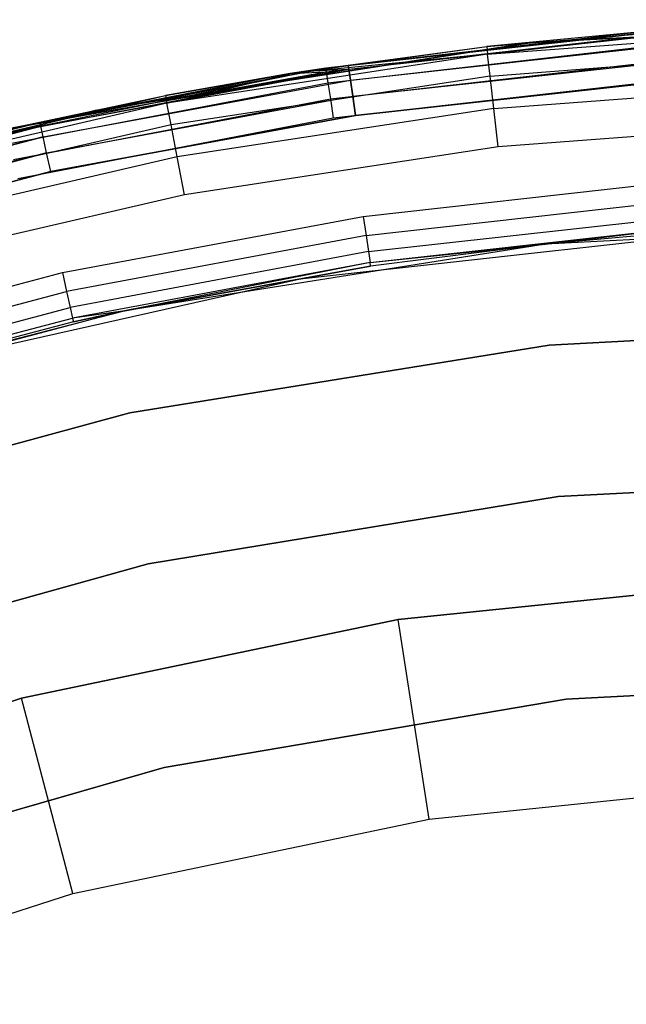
# Model space of a CAD drawing. Extents: x 0.04 to 8.54, y 0.04 to 8.54.
# Tile 28 of 36: x 3.35 to 3.95, y 7.57 to 8.54. Entities that reach past the tile are written whole.
import ezdxf

# ---------------------------------------------------------------- set-up
doc = ezdxf.new("R2010")
doc.units = 0
doc.header["$LTSCALE"] = 2.54
doc.layers.get('0').update_dxf_attribs({"color": 13, "linetype": 'CONTINUOUS'})

# ---------------------------------------------------------------- blocks, each defined once
blk = doc.blocks.new('MURTER_STL')
at = {"color": 0}
for p, q in [((3.85623, 8.52069, -5.3), (4.29322, 8.54322, -5.3)), ((4.29322, 8.54322, -6), (3.85623, 8.52069, -6)), ((3.85623, 8.52069, -5.3), (4.29322, 8.54322, -5.3)), ((4.29322, 8.54322, -6), (3.85623, 8.52069, -6)), ((3.97174, 8.53176, -5.25), (3.65211, 8.49531, -5.25)), ((3.97174, 8.53176, -5.25), (3.65211, 8.49531, -5.25)), ((3.98299, 8.53188, -7.45), (3.67441, 8.49793, -7.45)), ((3.67441, 8.49793, -6.05), (3.98299, 8.53188, -6.05)), ((3.67441, 8.49793, -6.05), (3.98299, 8.53188, -6.05)), ((3.98299, 8.53188, -7.45), (3.67441, 8.49793, -7.45)), ((3.81158, 8.51656, -2.5), (4.06699, 8.53791, -2.5)), ((3.81158, 8.51656, -2.5), (4.06699, 8.53791, -2.5)), ((3.97174, 8.53176, -5.25), (3.81158, 8.51656, -2.5)), ((3.97174, 8.53176, -5.25), (3.81158, 8.51656, -2.5)), ((3.81244, 8.509, -2.46173), (4.06699, 8.53791, -2.5)), ((3.81244, 8.509, -2.46173), (4.06699, 8.53791, -2.5)), ((3.81244, 8.509, -2.46173), (4.13265, 8.53328, -2.46173)), ((3.81244, 8.509, -2.46173), (4.13265, 8.53328, -2.46173)), ((3.65268, 8.49154, -5.26913), (3.97203, 8.52796, -5.26913)), ((3.65268, 8.49154, -5.26913), (3.97203, 8.52796, -5.26913)), ((3.67497, 8.49416, -6.03087), (3.98327, 8.52809, -6.03087)), ((3.67497, 8.49416, -6.03087), (3.98327, 8.52809, -6.03087)), ((3.67497, 8.49416, -7.46913), (3.98327, 8.52809, -7.46913)), ((3.67497, 8.49416, -7.46913), (3.98327, 8.52809, -7.46913)), ((3.42387, 8.45336, -5.3), (3.85623, 8.52069, -5.3)), ((3.85623, 8.52069, -6), (3.42387, 8.45336, -6)), ((3.42387, 8.45336, -5.3), (3.85623, 8.52069, -5.3)), ((3.85623, 8.52069, -6), (3.42387, 8.45336, -6)), ((3.61709, 8.48981, -2.5), (3.81158, 8.51656, -2.5)), ((3.61709, 8.48981, -2.5), (3.81158, 8.51656, -2.5)), ((3.65211, 8.49531, -5.25), (3.81158, 8.51656, -2.5)), ((3.65211, 8.49531, -5.25), (3.81158, 8.51656, -2.5)), ((3.65432, 8.48083, -5.28536), (3.97285, 8.51716, -5.28536)), ((3.65432, 8.48083, -5.28536), (3.97285, 8.51716, -5.28536)), ((3.67655, 8.48344, -6.01464), (3.98406, 8.51728, -6.01464)), ((3.67655, 8.48344, -6.01464), (3.98406, 8.51728, -6.01464)), ((3.67655, 8.48344, -7.48536), (3.98406, 8.51728, -7.48536)), ((3.67655, 8.48344, -7.48536), (3.98406, 8.51728, -7.48536)), ((3.81158, 8.51656, -2.5), (3.81244, 8.509, -2.46173)), ((3.81158, 8.51656, -2.5), (3.81244, 8.509, -2.46173)), ((3.85623, 8.52069, -5.3), (3.85623, 8.52069, -6)), ((3.85623, 8.52069, -5.3), (3.85623, 8.52069, -6)), ((3.81244, 8.509, -2.46173), (3.49499, 8.46056, -2.46173)), ((3.81244, 8.509, -2.46173), (3.49499, 8.46056, -2.46173)), ((3.81244, 8.509, -2.46173), (3.61709, 8.48981, -2.5)), ((3.81244, 8.509, -2.46173), (3.61709, 8.48981, -2.5)), ((3.8149, 8.48746, -2.42929), (3.81244, 8.509, -2.46173)), ((3.8149, 8.48746, -2.42929), (3.81244, 8.509, -2.46173)), ((3.8149, 8.48746, -2.42929), (4.13347, 8.51162, -2.42929)), ((3.8149, 8.48746, -2.42929), (4.13347, 8.51162, -2.42929)), ((3.36914, 8.44154, -7.45), (3.67497, 8.49416, -7.46913)), ((3.36914, 8.44154, -7.45), (3.67497, 8.49416, -7.46913)), ((3.63918, 8.49259, -7.45), (3.36914, 8.44154, -7.45)), ((3.36914, 8.44154, -6.05), (3.63918, 8.49259, -6.05)), ((3.36914, 8.44154, -6.05), (3.63918, 8.49259, -6.05)), ((3.63918, 8.49259, -7.45), (3.36914, 8.44154, -7.45)), ((3.36997, 8.43783, -6.03087), (3.67497, 8.49416, -6.03087)), ((3.36997, 8.43783, -6.03087), (3.67497, 8.49416, -6.03087)), ((3.36997, 8.43783, -7.46913), (3.67497, 8.49416, -7.46913)), ((3.36997, 8.43783, -7.46913), (3.67497, 8.49416, -7.46913)), ((3.63918, 8.49259, -6.05), (3.36997, 8.43783, -6.03087)), ((3.63918, 8.49259, -6.05), (3.36997, 8.43783, -6.03087)), ((3.65211, 8.49531, -5.25), (3.61709, 8.48981, -2.5)), ((3.65211, 8.49531, -5.25), (3.61709, 8.48981, -2.5)), ((3.65211, 8.49531, -5.25), (3.61709, 8.48981, -5.25)), ((3.65211, 8.49531, -5.25), (3.61709, 8.48981, -5.25)), ((3.67441, 8.49793, -7.45), (3.63918, 8.49259, -7.45)), ((3.63918, 8.49259, -6.05), (3.67441, 8.49793, -6.05)), ((3.63918, 8.49259, -6.05), (3.67441, 8.49793, -6.05)), ((3.67441, 8.49793, -7.45), (3.63918, 8.49259, -7.45)), ((3.63918, 8.49259, -6.05), (3.67497, 8.49416, -6.03087)), ((3.63918, 8.49259, -6.05), (3.67497, 8.49416, -6.03087)), ((3.63918, 8.49259, -7.45), (3.67497, 8.49416, -7.46913)), ((3.63918, 8.49259, -7.45), (3.67497, 8.49416, -7.46913)), ((3.63918, 8.49259, -7.45), (3.63918, 8.49259, -6.05)), ((3.63918, 8.49259, -7.45), (3.63918, 8.49259, -6.05)), ((3.65268, 8.49154, -5.26913), (3.65211, 8.49531, -5.25)), ((3.65268, 8.49154, -5.26913), (3.65211, 8.49531, -5.25)), ((3.65676, 8.46479, -5.29619), (3.97408, 8.50098, -5.29619)), ((3.65676, 8.46479, -5.29619), (3.97408, 8.50098, -5.29619)), ((3.67441, 8.49793, -7.45), (3.67441, 8.49793, -6.05)), ((3.67441, 8.49793, -7.45), (3.67441, 8.49793, -6.05)), ((3.67441, 8.49793, -6.05), (3.67497, 8.49416, -6.03087)), ((3.67441, 8.49793, -6.05), (3.67497, 8.49416, -6.03087)), ((3.67497, 8.49416, -7.46913), (3.67441, 8.49793, -7.45)), ((3.67497, 8.49416, -7.46913), (3.67441, 8.49793, -7.45)), ((3.67655, 8.48344, -6.01464), (3.67497, 8.49416, -6.03087)), ((3.67655, 8.48344, -6.01464), (3.67497, 8.49416, -6.03087)), ((3.67497, 8.49416, -7.46913), (3.67655, 8.48344, -7.48536)), ((3.67497, 8.49416, -7.46913), (3.67655, 8.48344, -7.48536)), ((3.67891, 8.46739, -6.00381), (3.98524, 8.5011, -6.00381)), ((3.67891, 8.46739, -6.00381), (3.98524, 8.5011, -6.00381)), ((3.67891, 8.46739, -7.49619), (3.98524, 8.5011, -7.49619)), ((3.67891, 8.46739, -7.49619), (3.98524, 8.5011, -7.49619)), ((3.33615, 8.43479, -5.25), (3.65268, 8.49154, -5.26913)), ((3.33615, 8.43479, -5.25), (3.65268, 8.49154, -5.26913)), ((3.61709, 8.48981, -5.25), (3.33615, 8.43479, -5.25)), ((3.61709, 8.48981, -5.25), (3.33615, 8.43479, -5.25)), ((3.337, 8.43108, -5.26913), (3.65268, 8.49154, -5.26913)), ((3.337, 8.43108, -5.26913), (3.65268, 8.49154, -5.26913)), ((3.37233, 8.42725, -6.01464), (3.67655, 8.48344, -6.01464)), ((3.37233, 8.42725, -6.01464), (3.67655, 8.48344, -6.01464)), ((3.37233, 8.42725, -7.48536), (3.67655, 8.48344, -7.48536)), ((3.37233, 8.42725, -7.48536), (3.67655, 8.48344, -7.48536)), ((3.61709, 8.48981, -5.25), (3.49356, 8.46804, -2.5)), ((3.49356, 8.46804, -2.5), (3.61709, 8.48981, -2.5)), ((3.61709, 8.48981, -5.25), (3.49356, 8.46804, -2.5)), ((3.49356, 8.46804, -2.5), (3.61709, 8.48981, -2.5)), ((3.49499, 8.46056, -2.46173), (3.61709, 8.48981, -2.5)), ((3.49499, 8.46056, -2.46173), (3.61709, 8.48981, -2.5)), ((3.8149, 8.48746, -2.42929), (3.49907, 8.43927, -2.42929)), ((3.8149, 8.48746, -2.42929), (3.49907, 8.43927, -2.42929)), ((3.61709, 8.48981, -5.25), (3.65268, 8.49154, -5.26913)), ((3.61709, 8.48981, -5.25), (3.65268, 8.49154, -5.26913)), ((3.61709, 8.48981, -5.25), (3.61709, 8.48981, -2.5)), ((3.61709, 8.48981, -5.25), (3.61709, 8.48981, -2.5)), ((3.65268, 8.49154, -5.26913), (3.65432, 8.48083, -5.28536)), ((3.65268, 8.49154, -5.26913), (3.65432, 8.48083, -5.28536)), ((3.67891, 8.46739, -6.00381), (3.67655, 8.48344, -6.01464)), ((3.67891, 8.46739, -6.00381), (3.67655, 8.48344, -6.01464)), ((3.67655, 8.48344, -7.48536), (3.67891, 8.46739, -7.49619)), ((3.67655, 8.48344, -7.48536), (3.67891, 8.46739, -7.49619)), ((3.81858, 8.45522, -2.40761), (3.8149, 8.48746, -2.42929)), ((3.81858, 8.45522, -2.40761), (3.8149, 8.48746, -2.42929)), ((3.33944, 8.42052, -5.28536), (3.65432, 8.48083, -5.28536)), ((3.33944, 8.42052, -5.28536), (3.65432, 8.48083, -5.28536)), ((3.65432, 8.48083, -5.28536), (3.65676, 8.46479, -5.29619)), ((3.65432, 8.48083, -5.28536), (3.65676, 8.46479, -5.29619)), ((3.65965, 8.44588, -5.3), (3.97553, 8.4819, -5.3)), ((3.65965, 8.44588, -5.3), (3.97553, 8.4819, -5.3)), ((3.68169, 8.44846, -7.5), (3.98664, 8.48202, -7.5)), ((3.98664, 8.48202, -6), (3.68169, 8.44846, -6)), ((3.98664, 8.48202, -6), (3.68169, 8.44846, -6)), ((3.68169, 8.44846, -7.5), (3.98664, 8.48202, -7.5)), ((3.81858, 8.45522, -2.40761), (4.1347, 8.4792, -2.40761)), ((3.81858, 8.45522, -2.40761), (4.1347, 8.4792, -2.40761)), ((3.18011, 8.3956, -2.5), (3.49356, 8.46804, -2.5)), ((3.18011, 8.3956, -2.5), (3.49356, 8.46804, -2.5)), ((3.33615, 8.43479, -5.25), (3.49356, 8.46804, -2.5)), ((3.33615, 8.43479, -5.25), (3.49356, 8.46804, -2.5)), ((3.3431, 8.40471, -5.29619), (3.65676, 8.46479, -5.29619)), ((3.3431, 8.40471, -5.29619), (3.65676, 8.46479, -5.29619)), ((3.37585, 8.41142, -6.00381), (3.67891, 8.46739, -6.00381)), ((3.37585, 8.41142, -6.00381), (3.67891, 8.46739, -6.00381)), ((3.37585, 8.41142, -7.49619), (3.67891, 8.46739, -7.49619)), ((3.37585, 8.41142, -7.49619), (3.67891, 8.46739, -7.49619)), ((3.49356, 8.46804, -2.5), (3.49499, 8.46056, -2.46173)), ((3.49356, 8.46804, -2.5), (3.49499, 8.46056, -2.46173)), ((3.65676, 8.46479, -5.29619), (3.65965, 8.44588, -5.3)), ((3.65676, 8.46479, -5.29619), (3.65965, 8.44588, -5.3)), ((3.68169, 8.44846, -6), (3.67891, 8.46739, -6.00381)), ((3.68169, 8.44846, -6), (3.67891, 8.46739, -6.00381)), ((3.67891, 8.46739, -7.49619), (3.68169, 8.44846, -7.5)), ((3.67891, 8.46739, -7.49619), (3.68169, 8.44846, -7.5)), ((3.00073, 8.34192, -5.3), (3.42387, 8.45336, -5.3)), ((3.42387, 8.45336, -6), (3.00073, 8.34192, -6)), ((3.00073, 8.34192, -5.3), (3.42387, 8.45336, -5.3)), ((3.42387, 8.45336, -6), (3.00073, 8.34192, -6)), ((3.49499, 8.46056, -2.46173), (3.1821, 8.38826, -2.46173)), ((3.49499, 8.46056, -2.46173), (3.1821, 8.38826, -2.46173)), ((3.42387, 8.45336, -5.3), (3.42387, 8.45336, -6)), ((3.42387, 8.45336, -5.3), (3.42387, 8.45336, -6)), ((3.49907, 8.43927, -2.42929), (3.49499, 8.46056, -2.46173)), ((3.49907, 8.43927, -2.42929), (3.49499, 8.46056, -2.46173)), ((3.81858, 8.45522, -2.40761), (3.50517, 8.40741, -2.40761)), ((3.81858, 8.45522, -2.40761), (3.50517, 8.40741, -2.40761)), ((3.82291, 8.4172, -2.4), (3.81858, 8.45522, -2.40761)), ((3.82291, 8.4172, -2.4), (3.81858, 8.45522, -2.40761)), ((3.3474, 8.38607, -5.3), (3.65965, 8.44588, -5.3)), ((3.3474, 8.38607, -5.3), (3.65965, 8.44588, -5.3)), ((3.38001, 8.39274, -7.5), (3.68169, 8.44846, -7.5)), ((3.68169, 8.44846, -6), (3.38001, 8.39274, -6)), ((3.68169, 8.44846, -6), (3.38001, 8.39274, -6)), ((3.38001, 8.39274, -7.5), (3.68169, 8.44846, -7.5)), ((3.06989, 8.35938, -6.03087), (3.36997, 8.43783, -6.03087)), ((3.06989, 8.35938, -6.03087), (3.36997, 8.43783, -6.03087)), ((3.36997, 8.43783, -7.46913), (3.06989, 8.35938, -7.46913)), ((3.36997, 8.43783, -7.46913), (3.06989, 8.35938, -7.46913)), ((3.49907, 8.43927, -2.42929), (3.18778, 8.36733, -2.42929)), ((3.49907, 8.43927, -2.42929), (3.18778, 8.36733, -2.42929)), ((3.36914, 8.44154, -7.45), (3.21087, 8.40309, -7.45)), ((3.21087, 8.40309, -6.05), (3.36914, 8.44154, -6.05)), ((3.21087, 8.40309, -6.05), (3.36914, 8.44154, -6.05)), ((3.36914, 8.44154, -7.45), (3.21087, 8.40309, -7.45)), ((3.21087, 8.40309, -6.05), (3.36997, 8.43783, -6.03087)), ((3.21087, 8.40309, -6.05), (3.36997, 8.43783, -6.03087)), ((3.36997, 8.43783, -7.46913), (3.21087, 8.40309, -7.45)), ((3.36997, 8.43783, -7.46913), (3.21087, 8.40309, -7.45)), ((3.36914, 8.44154, -7.45), (3.36914, 8.44154, -6.05)), ((3.36914, 8.44154, -7.45), (3.36914, 8.44154, -6.05)), ((3.36914, 8.44154, -6.05), (3.36997, 8.43783, -6.03087)), ((3.36914, 8.44154, -6.05), (3.36997, 8.43783, -6.03087)), ((3.36914, 8.44154, -7.45), (3.36997, 8.43783, -7.46913)), ((3.36914, 8.44154, -7.45), (3.36997, 8.43783, -7.46913)), ((3.37233, 8.42725, -6.01464), (3.36997, 8.43783, -6.03087)), ((3.37233, 8.42725, -6.01464), (3.36997, 8.43783, -6.03087)), ((3.37233, 8.42725, -7.48536), (3.36997, 8.43783, -7.46913)), ((3.37233, 8.42725, -7.48536), (3.36997, 8.43783, -7.46913)), ((3.50517, 8.40741, -2.40761), (3.49907, 8.43927, -2.42929)), ((3.50517, 8.40741, -2.40761), (3.49907, 8.43927, -2.42929)), ((4.13615, 8.44096, -2.4), (3.82291, 8.4172, -2.4)), ((4.13615, 8.44096, -2.4), (3.82291, 8.4172, -2.4)), ((3.07302, 8.349, -6.01464), (3.37233, 8.42725, -6.01464)), ((3.07302, 8.349, -6.01464), (3.37233, 8.42725, -6.01464)), ((3.37233, 8.42725, -7.48536), (3.07302, 8.349, -7.48536)), ((3.37233, 8.42725, -7.48536), (3.07302, 8.349, -7.48536)), ((3.37585, 8.41142, -6.00381), (3.37233, 8.42725, -6.01464)), ((3.37585, 8.41142, -6.00381), (3.37233, 8.42725, -6.01464)), ((3.37585, 8.41142, -7.49619), (3.37233, 8.42725, -7.48536)), ((3.37585, 8.41142, -7.49619), (3.37233, 8.42725, -7.48536)), ((3.82291, 8.4172, -2.4), (3.51237, 8.36982, -2.4)), ((3.82291, 8.4172, -2.4), (3.51237, 8.36982, -2.4)), ((3.07769, 8.33346, -6.00381), (3.37585, 8.41142, -6.00381)), ((3.07769, 8.33346, -6.00381), (3.37585, 8.41142, -6.00381)), ((3.37585, 8.41142, -7.49619), (3.07769, 8.33346, -7.49619)), ((3.37585, 8.41142, -7.49619), (3.07769, 8.33346, -7.49619)), ((3.50517, 8.40741, -2.40761), (3.19627, 8.33602, -2.40761)), ((3.50517, 8.40741, -2.40761), (3.19627, 8.33602, -2.40761)), ((3.38001, 8.39274, -6), (3.37585, 8.41142, -6.00381)), ((3.38001, 8.39274, -6), (3.37585, 8.41142, -6.00381)), ((3.38001, 8.39274, -7.5), (3.37585, 8.41142, -7.49619)), ((3.38001, 8.39274, -7.5), (3.37585, 8.41142, -7.49619)), ((3.51237, 8.36982, -2.4), (3.50517, 8.40741, -2.40761)), ((3.51237, 8.36982, -2.4), (3.50517, 8.40741, -2.40761)), ((3.0832, 8.31514, -7.5), (3.38001, 8.39274, -7.5)), ((3.38001, 8.39274, -6), (3.0832, 8.31514, -6)), ((3.38001, 8.39274, -6), (3.0832, 8.31514, -6)), ((3.0832, 8.31514, -7.5), (3.38001, 8.39274, -7.5)), ((3.68928, 8.3485, -6), (3.99042, 8.38202, -6)), ((3.68928, 8.3485, -6), (3.99042, 8.38202, -6)), ((3.51237, 8.36982, -2.4), (3.2063, 8.29909, -2.4)), ((3.51237, 8.36982, -2.4), (3.2063, 8.29909, -2.4)), ((3.6921, 8.32957, -6.00381), (3.99184, 8.36294, -6.00381)), ((3.6921, 8.32957, -6.00381), (3.99184, 8.36294, -6.00381)), ((3.39144, 8.29282, -6), (3.68928, 8.3485, -6)), ((3.39144, 8.29282, -6), (3.68928, 8.3485, -6)), ((3.68928, 8.3485, -6), (3.6921, 8.32957, -6.00381)), ((3.68928, 8.3485, -6), (3.6921, 8.32957, -6.00381)), ((3.69449, 8.31353, -6.01464), (3.99304, 8.34676, -6.01464)), ((3.69449, 8.31353, -6.01464), (3.99304, 8.34676, -6.01464)), ((4.29322, 8.34322, -7.5), (3.86988, 8.32103, -7.5)), ((4.29322, 8.34322, -7.5), (3.86988, 8.32103, -7.5)), ((3.6921, 8.32957, -6.00381), (3.39565, 8.27415, -6.00381)), ((3.6921, 8.32957, -6.00381), (3.39565, 8.27415, -6.00381)), ((4.07021, 8.33533, -5.3), (3.6269, 8.28627, -5.3)), ((4.07021, 8.33533, -2.6), (3.6269, 8.28627, -2.6)), ((4.07021, 8.33533, -5.3), (3.6269, 8.28627, -5.3)), ((4.07021, 8.33533, -2.6), (3.6269, 8.28627, -2.6)), ((3.6921, 8.32957, -6.00381), (3.69449, 8.31353, -6.01464)), ((3.6921, 8.32957, -6.00381), (3.69449, 8.31353, -6.01464)), ((3.69609, 8.30281, -6.03087), (3.99384, 8.33596, -6.03087)), ((3.69609, 8.30281, -6.03087), (3.99384, 8.33596, -6.03087)), ((3.86988, 8.32103, -6.05), (3.99384, 8.33596, -6.03087)), ((3.86988, 8.32103, -6.05), (3.99384, 8.33596, -6.03087)), ((3.99412, 8.33216, -6.05), (3.86988, 8.32103, -7.5)), ((3.99412, 8.33216, -6.05), (3.86988, 8.32103, -7.5)), ((3.99412, 8.33216, -6.05), (3.86988, 8.32103, -6.05)), ((3.99412, 8.33216, -6.05), (3.86988, 8.32103, -6.05)), ((3.86988, 8.32103, -7.5), (3.45118, 8.25472, -7.5)), ((3.86988, 8.32103, -7.5), (3.45118, 8.25472, -7.5)), ((3.69609, 8.30281, -6.03087), (3.86988, 8.32103, -6.05)), ((3.69609, 8.30281, -6.03087), (3.86988, 8.32103, -6.05)), ((3.86988, 8.32103, -7.5), (3.69665, 8.29904, -6.05)), ((3.86988, 8.32103, -7.5), (3.69665, 8.29904, -6.05)), ((3.86988, 8.32103, -6.05), (3.69665, 8.29904, -6.05)), ((3.86988, 8.32103, -6.05), (3.69665, 8.29904, -6.05)), ((3.86988, 8.32103, -7.5), (3.86988, 8.32103, -6.05)), ((3.86988, 8.32103, -7.5), (3.86988, 8.32103, -6.05)), ((3.69449, 8.31353, -6.01464), (3.39922, 8.25833, -6.01464)), ((3.69449, 8.31353, -6.01464), (3.39922, 8.25833, -6.01464)), ((3.69449, 8.31353, -6.01464), (3.69609, 8.30281, -6.03087)), ((3.69449, 8.31353, -6.01464), (3.69609, 8.30281, -6.03087)), ((3.69609, 8.30281, -6.03087), (3.4016, 8.24776, -6.03087)), ((3.69609, 8.30281, -6.03087), (3.4016, 8.24776, -6.03087)), ((3.69609, 8.30281, -6.03087), (3.45118, 8.25472, -6.05)), ((3.69609, 8.30281, -6.03087), (3.45118, 8.25472, -6.05)), ((3.45118, 8.25472, -7.5), (3.69665, 8.29904, -6.05)), ((3.69665, 8.29904, -6.05), (3.45118, 8.25472, -6.05)), ((3.45118, 8.25472, -7.5), (3.69665, 8.29904, -6.05)), ((3.69665, 8.29904, -6.05), (3.45118, 8.25472, -6.05)), ((3.69665, 8.29904, -6.05), (3.69609, 8.30281, -6.03087)), ((3.69665, 8.29904, -6.05), (3.69609, 8.30281, -6.03087)), ((3.09852, 8.2153, -6), (3.39144, 8.29282, -6)), ((3.09852, 8.2153, -6), (3.39144, 8.29282, -6)), ((3.39144, 8.29282, -6), (3.39565, 8.27415, -6.00381)), ((3.39144, 8.29282, -6), (3.39565, 8.27415, -6.00381)), ((3.6269, 8.28627, -5.3), (3.19167, 8.18873, -5.3)), ((3.6269, 8.28627, -2.6), (3.19167, 8.18873, -2.6)), ((3.6269, 8.28627, -5.3), (3.19167, 8.18873, -5.3)), ((3.6269, 8.28627, -2.6), (3.19167, 8.18873, -2.6)), ((3.6269, 8.28627, -2.6), (3.6269, 8.28627, -5.3)), ((3.6269, 8.28627, -2.6), (3.6269, 8.28627, -5.3)), ((3.1041, 8.19699, -6.00381), (3.39565, 8.27415, -6.00381)), ((3.1041, 8.19699, -6.00381), (3.39565, 8.27415, -6.00381)), ((3.39565, 8.27415, -6.00381), (3.39922, 8.25833, -6.01464)), ((3.39565, 8.27415, -6.00381), (3.39922, 8.25833, -6.01464)), ((3.10882, 8.18148, -6.01464), (3.39922, 8.25833, -6.01464)), ((3.10882, 8.18148, -6.01464), (3.39922, 8.25833, -6.01464)), ((3.39922, 8.25833, -6.01464), (3.4016, 8.24776, -6.03087)), ((3.39922, 8.25833, -6.01464), (3.4016, 8.24776, -6.03087)), ((3.45118, 8.25472, -7.5), (3.0417, 8.145, -7.5)), ((3.45118, 8.25472, -7.5), (3.0417, 8.145, -7.5)), ((3.11309, 8.16747, -6.05), (3.45118, 8.25472, -7.5)), ((3.11309, 8.16747, -6.05), (3.45118, 8.25472, -7.5)), ((3.45118, 8.25472, -6.05), (3.4016, 8.24776, -6.03087)), ((3.45118, 8.25472, -6.05), (3.4016, 8.24776, -6.03087)), ((3.45118, 8.25472, -6.05), (3.40244, 8.24404, -6.05)), ((3.40244, 8.24404, -6.05), (3.45118, 8.25472, -7.5)), ((3.40244, 8.24404, -6.05), (3.45118, 8.25472, -7.5)), ((3.45118, 8.25472, -6.05), (3.40244, 8.24404, -6.05)), ((3.45118, 8.25472, -6.05), (3.45118, 8.25472, -7.5)), ((3.45118, 8.25472, -6.05), (3.45118, 8.25472, -7.5)), ((3.11198, 8.17111, -6.03087), (3.4016, 8.24776, -6.03087)), ((3.11198, 8.17111, -6.03087), (3.4016, 8.24776, -6.03087)), ((3.40244, 8.24404, -6.05), (3.11309, 8.16747, -6.05)), ((3.40244, 8.24404, -6.05), (3.11309, 8.16747, -6.05)), ((3.4016, 8.24776, -6.03087), (3.40244, 8.24404, -6.05)), ((3.4016, 8.24776, -6.03087), (3.40244, 8.24404, -6.05)), ((4.29322, 8.24322, -6), (3.87336, 8.22084, -6)), ((3.87336, 8.22084, -5.85), (4.29322, 8.24322, -5.85)), ((4.29322, 8.24322, -6), (3.87336, 8.22084, -6)), ((3.87336, 8.22084, -5.85), (4.29322, 8.24322, -5.85)), ((3.87336, 8.22084, -6), (3.45826, 8.15396, -6)), ((3.45826, 8.15396, -5.85), (3.87336, 8.22084, -5.85)), ((3.87336, 8.22084, -6), (3.45826, 8.15396, -6)), ((3.45826, 8.15396, -5.85), (3.87336, 8.22084, -5.85)), ((3.87336, 8.22084, -6), (3.87336, 8.22084, -5.85)), ((3.87336, 8.22084, -6), (3.87336, 8.22084, -5.85)), ((3.45826, 8.15396, -6), (3.05262, 8.04334, -6)), ((3.05262, 8.04334, -5.85), (3.45826, 8.15396, -5.85)), ((3.45826, 8.15396, -6), (3.05262, 8.04334, -6)), ((3.05262, 8.04334, -5.85), (3.45826, 8.15396, -5.85)), ((3.45826, 8.15396, -6), (3.45826, 8.15396, -5.85)), ((3.45826, 8.15396, -6), (3.45826, 8.15396, -5.85)), ((4.29322, 8.09322, -5.85), (3.88237, 8.07094, -5.85)), ((3.88237, 8.07094, -5.66), (4.29322, 8.09322, -5.66)), ((4.29322, 8.09322, -5.85), (3.88237, 8.07094, -5.85)), ((3.88237, 8.07094, -5.66), (4.29322, 8.09322, -5.66)), ((3.88237, 8.07094, -5.85), (3.47633, 8.00438, -5.85)), ((3.47633, 8.00438, -5.66), (3.88237, 8.07094, -5.66)), ((3.88237, 8.07094, -5.85), (3.47633, 8.00438, -5.85)), ((3.47633, 8.00438, -5.66), (3.88237, 8.07094, -5.66)), ((3.88237, 8.07094, -5.85), (3.88237, 8.07094, -5.66)), ((3.88237, 8.07094, -5.85), (3.88237, 8.07094, -5.66)), ((3.47633, 8.00438, -5.85), (3.07987, 7.8943, -5.85)), ((3.07987, 7.8943, -5.66), (3.47633, 8.00438, -5.66)), ((3.47633, 8.00438, -5.85), (3.07987, 7.8943, -5.85)), ((3.07987, 7.8943, -5.66), (3.47633, 8.00438, -5.66)), ((3.47633, 8.00438, -5.85), (3.47633, 8.00438, -5.66)), ((3.47633, 8.00438, -5.85), (3.47633, 8.00438, -5.66)), ((4.10275, 7.98831, -5.70529), (3.72382, 7.94915, -5.70529)), ((3.72382, 7.94915, -4.10529), (4.10275, 7.98831, -4.10529)), ((3.72382, 7.94915, -4.10529), (4.10275, 7.98831, -4.10529)), ((4.10275, 7.98831, -5.70529), (3.72382, 7.94915, -5.70529)), ((3.72382, 7.94915, -5.70529), (3.35094, 7.87122, -5.70529)), ((3.35094, 7.87122, -4.10529), (3.72382, 7.94915, -4.10529)), ((3.35094, 7.87122, -4.10529), (3.72382, 7.94915, -4.10529)), ((3.72382, 7.94915, -5.70529), (3.35094, 7.87122, -5.70529)), ((3.72382, 7.94915, -5.70529), (3.72382, 7.94915, -4.10529)), ((3.72382, 7.94915, -5.70529), (3.72382, 7.94915, -4.10529)), ((3.7546, 7.75153, -5.90529), (3.72382, 7.94915, -5.70529)), ((3.7546, 7.75153, -5.90529), (3.72382, 7.94915, -5.70529)), ((3.89018, 7.87025, -5.66), (4.29322, 7.89289, -5.66)), ((4.29322, 7.89289, -5.3), (3.89018, 7.87025, -5.3)), ((4.29322, 7.89289, -5.3), (3.89018, 7.87025, -5.3)), ((3.89018, 7.87025, -5.66), (4.29322, 7.89289, -5.66)), ((3.35094, 7.87122, -5.70529), (2.98804, 7.75537, -5.70529)), ((2.98804, 7.75537, -4.10529), (3.35094, 7.87122, -4.10529)), ((2.98804, 7.75537, -4.10529), (3.35094, 7.87122, -4.10529)), ((3.35094, 7.87122, -5.70529), (2.98804, 7.75537, -5.70529)), ((3.35094, 7.87122, -5.70529), (3.35094, 7.87122, -4.10529)), ((3.35094, 7.87122, -5.70529), (3.35094, 7.87122, -4.10529)), ((3.40187, 7.67782, -5.90529), (3.35094, 7.87122, -5.70529)), ((3.40187, 7.67782, -5.90529), (3.35094, 7.87122, -5.70529)), ((3.49222, 7.80264, -5.66), (3.89018, 7.87025, -5.66)), ((3.89018, 7.87025, -5.3), (3.49222, 7.80264, -5.3)), ((3.89018, 7.87025, -5.3), (3.49222, 7.80264, -5.3)), ((3.49222, 7.80264, -5.66), (3.89018, 7.87025, -5.66)), ((3.89018, 7.87025, -5.66), (3.89018, 7.87025, -5.3)), ((3.89018, 7.87025, -5.66), (3.89018, 7.87025, -5.3)), ((3.10433, 7.69089, -5.66), (3.49222, 7.80264, -5.66)), ((3.49222, 7.80264, -5.3), (3.10433, 7.69089, -5.3)), ((3.49222, 7.80264, -5.3), (3.10433, 7.69089, -5.3)), ((3.10433, 7.69089, -5.66), (3.49222, 7.80264, -5.66)), ((3.49222, 7.80264, -5.66), (3.49222, 7.80264, -5.3)), ((3.49222, 7.80264, -5.66), (3.49222, 7.80264, -5.3)), ((3.7546, 7.75153, -5.90529), (4.11304, 7.78858, -5.90529)), ((3.7546, 7.75153, -5.90529), (4.11304, 7.78858, -5.90529)), ((3.40187, 7.67782, -5.90529), (3.7546, 7.75153, -5.90529)), ((3.40187, 7.67782, -5.90529), (3.7546, 7.75153, -5.90529)), ((3.05859, 7.56823, -5.90529), (3.40187, 7.67782, -5.90529)), ((3.05859, 7.56823, -5.90529), (3.40187, 7.67782, -5.90529))]:
    blk.add_line(p, q, dxfattribs=at)

msp = doc.modelspace()

# ---------------------------------------------------------------- block references
at = {"color": 0}
msp.add_blockref('MURTER_STL', (0, 0), dxfattribs=at)

doc.saveas('drawing.dxf')
